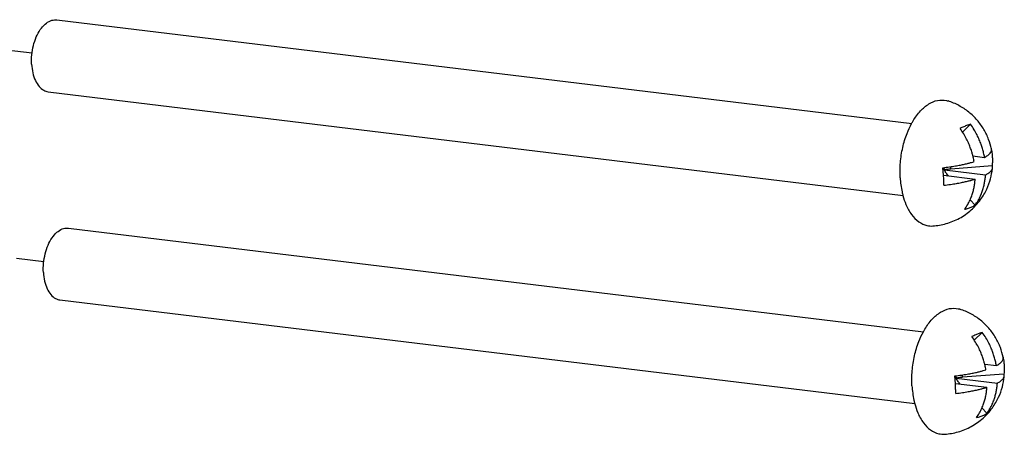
# Model space of a CAD drawing. Header units: inches. Extents: x -4 to 262, y 56 to 231.
# Tile 126 of 162: x 131.88 to 135.1, y 162.67 to 164.03. Entities that reach past the tile are written whole.
import ezdxf

# ---------------------------------------------------------------- set-up
doc = ezdxf.new("R2010")
doc.units = ezdxf.units.IN
doc.header["$LTSCALE"] = 1.2
doc.header["$MEASUREMENT"] = 0
doc.linetypes.add('DASHED', pattern=[0.2, 0.1, -0.1])
doc.layers.get('0').update_dxf_attribs({"linetype": 'CONTINUOUS'})
doc.layers.add('3_ALL_AXES', color=7, linetype='CONTINUOUS')
doc.layers.add('7_ALL_FEATURES', color=7, linetype='CONTINUOUS')

msp = doc.modelspace()

# ---------------------------------------------------------------- linework, layer by layer
at = {"color": 4, "linetype": 'DASHED'}
for p, q in [((131.9243, 163.9188), (131.5965, 163.9586)), ((131.6351, 163.2788), (131.9629, 163.239))]:
    msp.add_line(p, q, dxfattribs=at)
at = {"layer": '3_ALL_AXES', "color": 7, "linetype": 'Continuous'}
for p, q in [((132.0051, 164.028), (134.7978, 163.6894)), ((131.9767, 163.7935), (134.7695, 163.4549)), ((132.0437, 163.3482), (134.8364, 163.0096)), ((132.0153, 163.1137), (134.8081, 162.7751))]:
    msp.add_line(p, q, dxfattribs=at)
for points, start_tangent, end_tangent in [([(131.9228, 163.8834), (131.9235, 163.9139), (131.9287, 163.9442), (131.9382, 163.9722), (131.9513, 163.9961), (131.967, 164.0141), (131.9844, 164.0251), (132.0023, 164.0282), (132.0051, 164.028)], (-0.056642, 0.998395), (0.992355, -0.123418)), ([(131.9228, 163.8834), (131.9268, 163.8547), (131.9352, 163.8299), (131.9474, 163.8106), (131.9625, 163.7981), (131.9767, 163.7935)], (0.056642, -0.998395), (0.992355, -0.123418)), ([(134.7972, 163.6898), (134.802, 163.698), (134.8261, 163.7307), (134.8534, 163.7534), (134.8821, 163.765), (134.9107, 163.7646), (134.9164, 163.7631)], (0.479675, 0.877446), (0.952492, -0.304563)), ([(135.0578, 163.6059), (135.0577, 163.6063), (135.0486, 163.6377), (135.0329, 163.6704), (135.0111, 163.7007), (134.9838, 163.7269), (134.9519, 163.748), (134.9164, 163.7631)], (-0.201413, 0.979507), (-0.952937, 0.303168)), ([(134.7598, 163.5127), (134.7606, 163.562), (134.7682, 163.6112), (134.7823, 163.6574), (134.7972, 163.6898)], (-0.056642, 0.998395), (0.479675, 0.877446)), ([(135.0063, 163.4215), (135.0226, 163.4415), (135.0427, 163.4757), (135.0549, 163.5095), (135.061, 163.5426), (135.0613, 163.5451)], (0.680093, 0.733126), (0.08932, 0.996003)), ([(134.7598, 163.5127), (134.766, 163.4662), (134.7688, 163.4547)], (0.056642, -0.998395), (0.255766, -0.966739)), ([(134.7688, 163.4547), (134.7787, 163.4253), (134.7973, 163.3921), (134.8206, 163.3688), (134.8474, 163.3566), (134.8669, 163.3551)], (0.255766, -0.966739), (0.997909, 0.06464)), ([(134.8669, 163.3551), (134.9102, 163.3626), (134.9534, 163.3803), (134.9921, 163.4076), (135.0063, 163.4215)], (0.997775, 0.066675), (0.680093, 0.733126)), ([(131.9614, 163.2036), (131.962, 163.2341), (131.9673, 163.2644), (131.9767, 163.2924), (131.9898, 163.3162), (132.0056, 163.3343), (132.023, 163.3452), (132.0409, 163.3484), (132.0437, 163.3482)], (-0.056642, 0.998395), (0.992355, -0.123418)), ([(131.9614, 163.2036), (131.9654, 163.1749), (131.9738, 163.1501), (131.9859, 163.1308), (132.0011, 163.1183), (132.0153, 163.1137)], (0.056642, -0.998395), (0.992355, -0.123418)), ([(134.8358, 163.0099), (134.8405, 163.0182), (134.8647, 163.0508), (134.892, 163.0736), (134.9207, 163.0851), (134.9492, 163.0848), (134.9549, 163.0833)], (0.479675, 0.877446), (0.952492, -0.304563)), ([(135.0964, 162.9261), (135.0963, 162.9265), (135.0872, 162.9579), (135.0715, 162.9906), (135.0496, 163.0209), (135.0224, 163.0471), (134.9905, 163.0682), (134.9549, 163.0833)], (-0.201413, 0.979507), (-0.952937, 0.303168)), ([(134.7984, 162.8329), (134.7991, 162.8822), (134.8068, 162.9313), (134.8208, 162.9776), (134.8358, 163.0099)], (-0.056642, 0.998395), (0.479675, 0.877446)), ([(135.0448, 162.7417), (135.0612, 162.7617), (135.0812, 162.7959), (135.0935, 162.8296), (135.0996, 162.8628), (135.0998, 162.8653)], (0.680093, 0.733126), (0.08932, 0.996003)), ([(134.7984, 162.8329), (134.8046, 162.7864), (134.8073, 162.7749)], (0.056642, -0.998395), (0.255766, -0.966739)), ([(134.8073, 162.7749), (134.8173, 162.7454), (134.8359, 162.7123), (134.8592, 162.689), (134.8859, 162.6768), (134.9055, 162.6753)], (0.255766, -0.966739), (0.997909, 0.06464)), ([(134.9055, 162.6753), (134.9487, 162.6828), (134.992, 162.7005), (135.0306, 162.7278), (135.0448, 162.7417)], (0.997775, 0.066675), (0.680093, 0.733126))]:
    msp.add_spline(points, degree=3, dxfattribs=dict(at, start_tangent=start_tangent, end_tangent=end_tangent))
at = {"layer": '7_ALL_FEATURES', "color": 7, "linetype": 'Continuous'}
for p, q in [((134.9894, 163.6873), (134.9633, 163.6617)), ((135.057, 163.6086), (135.0575, 163.6059)), ((135.0575, 163.6059), (135.0581, 163.6026)), ((134.9974, 163.5836), (135.0354, 163.579)), ((134.9015, 163.5206), (134.8996, 163.5454)), ((134.9066, 163.5385), (134.8997, 163.5433)), ((134.9054, 163.5357), (134.9, 163.5401)), ((134.9066, 163.5385), (134.9045, 163.5381)), ((134.9045, 163.5381), (134.9054, 163.5357)), ((134.9045, 163.5381), (135.0386, 163.5218)), ((134.9253, 163.5408), (134.9249, 163.5487)), ((135.0602, 163.5514), (134.9253, 163.5408)), ((134.9014, 163.5206), (135.0046, 163.5081)), ((134.9017, 163.5163), (134.9015, 163.5206)), ((134.9142, 163.5191), (134.9162, 163.5199)), ((134.9162, 163.5199), (134.9173, 163.5187)), ((134.9885, 163.4407), (135.0044, 163.4232)), ((135.028, 163.0074), (135.0019, 162.9819)), ((135.0955, 162.9288), (135.0961, 162.9261)), ((135.0961, 162.9261), (135.0967, 162.9228)), ((135.0359, 162.9037), (135.074, 162.8991)), ((134.94, 162.8408), (134.9382, 162.8655)), ((134.9452, 162.8587), (134.9383, 162.8634)), ((134.944, 162.8559), (134.9385, 162.8603)), ((134.9452, 162.8587), (134.943, 162.8583)), ((134.943, 162.8583), (134.944, 162.8559)), ((134.943, 162.8583), (135.0772, 162.842)), ((134.9639, 162.861), (134.9634, 162.8688)), ((135.0988, 162.8716), (134.9639, 162.861)), ((134.9403, 162.8365), (134.94, 162.8408)), ((134.94, 162.8408), (135.0431, 162.8283)), ((134.9527, 162.8393), (134.9548, 162.8401)), ((134.9548, 162.8401), (134.9559, 162.8389)), ((135.027, 162.7609), (135.043, 162.7434))]:
    msp.add_line(p, q, dxfattribs=at)
for points, start_tangent, end_tangent in [([(134.9894, 163.6873), (134.9792, 163.6837), (134.9678, 163.6792), (134.9554, 163.6736)], (-0.956149, -0.292881), (-0.903777, -0.428005)), ([(134.9974, 163.5836), (134.9946, 163.5939), (134.99, 163.608), (134.9842, 163.6228), (134.9768, 163.6387), (134.9672, 163.6558), (134.9554, 163.6736)], (-0.244117, 0.969746), (-0.589156, 0.808019)), ([(135.0354, 163.579), (135.0324, 163.5935), (135.0287, 163.6075), (135.0241, 163.6216), (135.0183, 163.6365), (135.0108, 163.6524), (135.0013, 163.6695), (134.9894, 163.6873)], (-0.172859, 0.984946), (-0.589156, 0.808019)), ([(135.0354, 163.579), (135.0408, 163.582), (135.0458, 163.5854), (135.0503, 163.5892), (135.0542, 163.5933), (135.0569, 163.598), (135.058, 163.6026)], (0.881513, 0.472159), (0.060272, 0.998182)), ([(135.058, 163.6026), (135.0581, 163.6031), (135.0578, 163.6059)], (0.060272, 0.998182), (-0.201277, 0.979534)), ([(135.0581, 163.6026), (135.0593, 163.5945), (135.0607, 163.5802)], (0.170896, -0.985289), (0.056642, -0.998395)), ([(135.0013, 163.5653), (134.9983, 163.5798), (134.9974, 163.5836)], (-0.172859, 0.984946), (-0.244117, 0.969746)), ([(135.0607, 163.5802), (135.061, 163.5657), (135.0602, 163.5514)], (0.056642, -0.998395), (-0.088248, -0.996099)), ([(134.8996, 163.5454), (134.9213, 163.5481), (134.9401, 163.551), (134.9564, 163.554), (134.9703, 163.557), (134.9822, 163.5599), (134.9925, 163.5626), (135.0013, 163.5653)], (0.993727, 0.111835), (0.954241, 0.29904)), ([(134.9162, 163.5199), (134.9122, 163.5248), (134.9086, 163.5301), (134.9054, 163.5357)], (-0.673903, 0.738819), (-0.451057, 0.892495)), ([(134.9253, 163.5408), (134.9189, 163.5402), (134.9126, 163.5394), (134.9066, 163.5385)], (-0.996902, -0.078657), (-0.986007, -0.166701)), ([(135.0386, 163.5218), (135.044, 163.5249), (135.049, 163.5283), (135.0536, 163.532), (135.0574, 163.5362), (135.0602, 163.5408), (135.0613, 163.5451)], (0.881513, 0.472159), (0.0901, 0.995933)), ([(135.0613, 163.5451), (135.0613, 163.5459), (135.0602, 163.5514)], (0.0901, 0.995933), (-0.395498, 0.918467)), ([(134.9029, 163.4882), (134.9024, 163.502), (134.9017, 163.5163)], (-0.023135, 0.999732), (-0.056642, 0.998395)), ([(134.9029, 163.4882), (134.9245, 163.491), (134.9434, 163.4939), (134.9596, 163.4969), (134.9736, 163.4999), (134.9855, 163.5027), (134.9957, 163.5055), (135.0046, 163.5081)], (0.993727, 0.111835), (0.954241, 0.29904)), ([(134.9704, 163.4095), (134.9803, 163.4247), (134.988, 163.4397), (134.9938, 163.454), (134.998, 163.4676), (135.001, 163.4808), (135.0032, 163.4941), (135.0046, 163.5081)], (0.598838, 0.80087), (0.065441, 0.997856)), ([(135.0044, 163.4232), (135.0144, 163.4383), (135.0221, 163.4534), (135.0278, 163.4677), (135.032, 163.4813), (135.0351, 163.4945), (135.0373, 163.5078), (135.0386, 163.5218)], (0.598838, 0.80087), (0.065441, 0.997856)), ([(134.9704, 163.4095), (134.9829, 163.4128), (134.9943, 163.4173), (135.0044, 163.4232)], (0.981586, 0.19102), (0.823681, 0.567053)), ([(135.028, 163.0074), (135.0178, 163.0039), (135.0064, 162.9994), (134.994, 162.9937)], (-0.956149, -0.292881), (-0.903777, -0.428005)), ([(135.036, 162.9038), (135.0332, 162.914), (135.0286, 162.9281), (135.0228, 162.943), (135.0153, 162.9589), (135.0058, 162.976), (134.994, 162.9937)], (-0.244117, 0.969746), (-0.589156, 0.808019)), ([(135.074, 162.8991), (135.071, 162.9137), (135.0672, 162.9277), (135.0626, 162.9418), (135.0568, 162.9566), (135.0494, 162.9726), (135.0399, 162.9897), (135.028, 163.0074)], (-0.172859, 0.984946), (-0.589156, 0.808019)), ([(135.074, 162.8991), (135.0793, 162.9022), (135.0844, 162.9056), (135.0889, 162.9093), (135.0928, 162.9135), (135.0955, 162.9182), (135.0966, 162.9228)], (0.881513, 0.472159), (0.060272, 0.998182)), ([(135.0966, 162.9228), (135.0966, 162.9233), (135.0964, 162.9261)], (0.060272, 0.998182), (-0.201277, 0.979534)), ([(135.0967, 162.9228), (135.0979, 162.9147), (135.0992, 162.9004)], (0.170896, -0.985289), (0.056642, -0.998395)), ([(135.0399, 162.8854), (135.0369, 162.9), (135.036, 162.9038)], (-0.172859, 0.984946), (-0.244117, 0.969746)), ([(135.0992, 162.9004), (135.0995, 162.8859), (135.0988, 162.8716)], (0.056642, -0.998395), (-0.088248, -0.996099)), ([(134.9382, 162.8655), (134.9599, 162.8683), (134.9787, 162.8712), (134.995, 162.8742), (135.0089, 162.8772), (135.0208, 162.8801), (135.031, 162.8828), (135.0399, 162.8854)], (0.993727, 0.111835), (0.954241, 0.29904)), ([(134.9639, 162.861), (134.9575, 162.8604), (134.9512, 162.8596), (134.9452, 162.8587)], (-0.996902, -0.078657), (-0.986007, -0.166701)), ([(135.0772, 162.842), (135.0826, 162.8451), (135.0876, 162.8484), (135.0922, 162.8522), (135.096, 162.8564), (135.0987, 162.861), (135.0998, 162.8653)], (0.881513, 0.472159), (0.0901, 0.995933)), ([(135.0998, 162.8653), (135.0999, 162.8661), (135.0988, 162.8716)], (0.0901, 0.995933), (-0.395498, 0.918467)), ([(134.9414, 162.8084), (134.941, 162.8222), (134.9403, 162.8365)], (-0.023135, 0.999732), (-0.056642, 0.998395)), ([(134.9414, 162.8084), (134.9631, 162.8111), (134.9819, 162.8141), (134.9982, 162.8171), (135.0121, 162.82), (135.024, 162.8229), (135.0343, 162.8257), (135.0431, 162.8283)], (0.993727, 0.111835), (0.954241, 0.29904)), ([(134.9548, 162.8401), (134.9508, 162.845), (134.9471, 162.8503), (134.944, 162.8559)], (-0.673903, 0.738819), (-0.451057, 0.892495)), ([(135.0089, 162.7297), (135.0189, 162.7448), (135.0266, 162.7599), (135.0323, 162.7742), (135.0365, 162.7878), (135.0396, 162.801), (135.0418, 162.8143), (135.0431, 162.8283)], (0.598838, 0.80087), (0.065441, 0.997856)), ([(135.043, 162.7434), (135.053, 162.7585), (135.0607, 162.7735), (135.0664, 162.7879), (135.0706, 162.8015), (135.0737, 162.8146), (135.0758, 162.828), (135.0772, 162.842)], (0.598838, 0.80087), (0.065441, 0.997856)), ([(135.0089, 162.7297), (135.0215, 162.733), (135.0329, 162.7375), (135.043, 162.7434)], (0.981586, 0.19102), (0.823681, 0.567053))]:
    msp.add_spline(points, degree=3, dxfattribs=dict(at, start_tangent=start_tangent, end_tangent=end_tangent))

doc.saveas('drawing.dxf')
